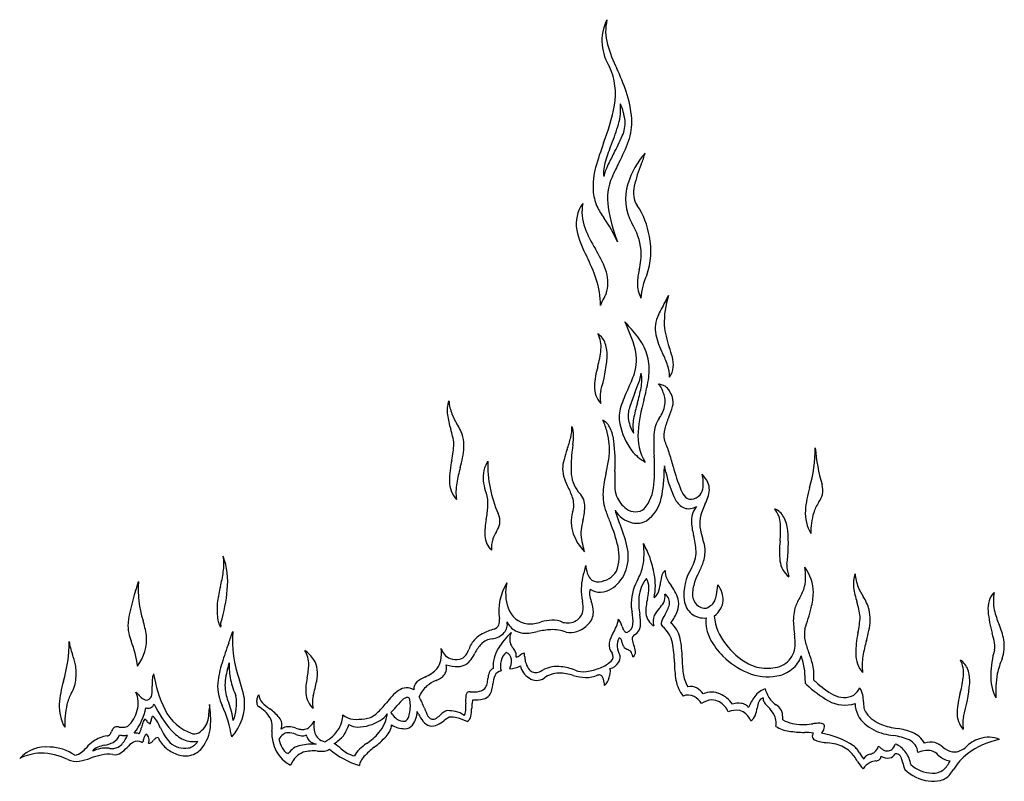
# Model space of a CAD drawing. Extents: x -38.8 to 24, y -17.1 to 3.4.
# Tile 1 of 29: x -38.8 to -32.7, y -15.4 to -10.7. Entities that reach past the tile are written whole.
import ezdxf

# ---------------------------------------------------------------- set-up
doc = ezdxf.new("R2010")
doc.units = 0

msp = doc.modelspace()

# ---------------------------------------------------------------- linework, layer by layer
at = {"color": 7, "linetype": 'CONTINUOUS'}
for p, q in [((-34.808129, -12.424306), (-34.791764, -12.393611)), ((-34.818498, -13.004265), (-34.820819, -12.997637)), ((-34.81743, -13.438459), (-34.818183, -13.461618)), ((-34.652735, -13.643793), (-34.651848, -13.643625)), ((-34.489801, -14.173102), (-34.489109, -14.167822)), ((-32.744844, -14.620732), (-32.745232, -14.621701)), ((-33.945393, -14.779142), (-33.952248, -14.773127)), ((-36.655167, -14.989499), (-36.647251, -14.988621))]:
    msp.add_line(p, q, dxfattribs=at)
for centre, radius, start, end in [((-34.923194, -10.831658), 0.277773, 152.364841, 185.348882), ((-34.879185, -10.772911), 0.298441, 166.416012, 195.777904), ((-34.868119, -10.818894), 0.333883, 186.648689, 211.357002), ((-34.239299, -10.582139), 0.966138, 196.346801, 205.82133), ((-35.510447, -11.156671), 0.393074, 349.665575, 384.664966), ((-36.47942, -11.642446), 1.512306, 19.259945, 25.015127), ((-35.689751, -11.361932), 0.674318, 4.394706, 18.891342), ((-36.365433, -10.995881), 1.263044, 338.494474, 349.447726), ((-35.412845, -11.250758), 0.327424, 343.629498, 365.502998), ((-35.282612, -11.318272), 0.219261, 13.468368, 26.815779), ((-35.54635, -11.394327), 0.493619, 8.422507, 14.923605), ((-36.201653, -11.026324), 1.147531, 337.488796, 343.978444), ((-35.250929, -11.334426), 0.193272, 335.040612, 363.678769), ((-35.360602, -11.331619), 0.34385, 340.165203, 363.56111), ((-36.116413, -10.976047), 1.129872, 331.047745, 337.084865), ((-33.583749, -12.061986), 1.716037, 159.424568, 164.68752), ((-34.103211, -11.894315), 1.123343, 157.568587, 163.228489), ((-35.998943, -11.094066), 1.024949, 331.889856, 339.781407), ((-33.768278, -12.259205), 1.546014, 151.562653, 154.689433), ((-34.557321, -11.856595), 0.505328, 138.376945, 163.057394), ((-35.668394, -11.300141), 0.765845, 337.875078, 343.243169), ((-34.94065, -11.645451), 0.249738, 162.455205, 184.562597), ((-33.574877, -12.361308), 1.710441, 152.706532, 156.06772), ((-34.224652, -11.895748), 0.795949, 157.299452, 167.465301), ((-34.826162, -11.725322), 0.428835, 164.234818, 183.272694), ((-34.884136, -11.735597), 0.313442, 154.0107, 167.043113), ((-34.826704, -11.801824), 0.339299, 156.670767, 188.596186), ((-34.75387, -11.802897), 0.301718, 161.935087, 209.134234), ((-34.964914, -11.731484), 0.289963, 183.622294, 203.471113), ((-34.787184, -11.767008), 0.218914, 168.403657, 185.421928), ((-35.14137, -11.954942), 0.216908, 144.487121, 190.132845), ((-35.044605, -11.880887), 0.278217, 169.239433, 200.392873), ((-34.898871, -11.777787), 0.106708, 185.326569, 216.845963), ((-34.799605, -11.639472), 0.478602, 205.69348, 216.024698), ((-34.045746, -11.667032), 1.131752, 189.433998, 200.603324), ((-35.366773, -12.101732), 0.462483, 8.637927, 34.200361), ((-35.83859, -12.384588), 0.799964, 23.524431, 35.420257), ((-35.350361, -12.157487), 0.392416, 6.080729, 31.956601), ((-34.734593, -11.851791), 0.636195, 192.833623, 208.481264), ((-34.574394, -11.696417), 0.78329, 201.055726, 211.76773), ((-35.339535, -12.121956), 0.439252, 340.51322, 371.781165), ((-35.864309, -12.496769), 0.734751, 20.971418, 31.872307), ((-35.368049, -12.137192), 0.408451, 345.966605, 362.985559), ((-36.312286, -12.669274), 1.14089, 19.23325, 26.783018), ((-35.393191, -12.313951), 0.229418, 346.250441, 380.448363), ((-34.581572, -12.330637), 0.401473, 166.400355, 178.287497), ((-35.682905, -12.445959), 0.473089, 358.827617, 378.806541), ((-34.781267, -12.317816), 0.201601, 180.233968, 207.099072), ((-34.564754, -12.433654), 0.396709, 155.395855, 176.531276), ((-35.249496, -12.354431), 0.080386, 334.211364, 349.935421), ((-34.964516, -12.545436), 0.261313, 148.986574, 159.901182), ((-35.447608, -12.259518), 0.300059, 329.724143, 334.350722), ((-31.843891, -14.027243), 3.369883, 151.597312, 153.275131), ((-34.282078, -12.560259), 0.536239, 161.894168, 181.771648), ((-35.881642, -12.961687), 0.916684, 15.154077, 26.32386), ((-31.513163, -9.487098), 4.689707, 220.860387, 221.424634), ((-34.687483, -12.596527), 0.186654, 152.998546, 192.109301), ((-35.533375, -13.065597), 0.692807, 33.345507, 43.355585), ((-34.291427, -12.525776), 0.529103, 185.537964, 200.385184), ((-35.284312, -12.723792), 0.1105, 18.711567, 58.123173), ((-35.370323, -12.709095), 0.164633, 354.013643, 388.730444), ((-34.382602, -12.518351), 0.501306, 193.535698, 207.320002), ((-35.818434, -12.664964), 0.614909, 344.352788, 354.278686), ((-35.396446, -12.759428), 0.22815, 356.612689, 378.153894), ((-35.263129, -12.790008), 0.274829, 342.390639, 374.315833), ((-35.229947, -12.84685), 0.319488, 8.901333, 30.484789), ((-36.614565, -13.307603), 1.922393, 16.171387, 18.108855), ((-36.111958, -12.701147), 0.945989, 343.012732, 355.649443), ((-35.253104, -12.850793), 0.342976, 349.709216, 368.953515), ((-35.444977, -13.05129), 0.68731, 19.528227, 26.144967), ((-34.931294, -12.817032), 0.169111, 354.081601, 375.375171), ((-34.72523, -12.977036), 0.521982, 163.732087, 177.00298), ((-34.972425, -12.884674), 0.186249, 357.095687, 379.81393), ((-34.870818, -12.826709), 0.108012, 321.390083, 355.879974), ((-35.79786, -12.598949), 0.842549, 333.857353, 341.007608), ((-35.2115, -12.838748), 0.25389, 339.731141, 352.763097), ((-35.190983, -12.914213), 0.235401, 348.830696, 370.644467), ((-36.278087, -12.676325), 1.382686, 344.890993, 350.183495), ((-35.09938, -12.955937), 0.147249, 177.589599, 222.594809), ((-35.068395, -13.01333), 0.143389, 165.540552, 182.439159), ((-34.369221, -13.304237), 0.750704, 153.577413, 162.231835), ((-36.1531, -12.506821), 1.252259, 337.282489, 340.409269), ((-35.872447, -12.78855), 0.92834, 343.329648, 349.369058), ((-34.900206, -12.99271), 0.07209, 24.895016, 52.107494), ((-34.591988, -12.0073), 0.965305, 254.131596, 254.693093), ((-34.900601, -13.151046), 0.219379, 69.392022, 75.808618), ((-35.097208, -13.086892), 0.290444, 17.897025, 25.388415), ((-34.847361, -13.007773), 0.066538, 49.365427, 68.879598), ((-34.863959, -13.023697), 0.089459, 29.918579, 47.940056), ((-35.012614, -13.110633), 0.261667, 20.944556, 30.182733), ((-35.981136, -13.100281), 0.169008, 159.330306, 188.590068), ((-35.860766, -13.018132), 0.279406, 184.617415, 201.795223), ((-34.943626, -13.008302), 0.268259, 182.378018, 189.303885), ((-34.156972, -13.351438), 0.915228, 156.768438, 162.805329), ((-33.976371, -13.315429), 1.006194, 163.919792, 175.11061), ((-34.946381, -13.043656), 0.133812, 350.98636, 377.120377), ((-34.857199, -13.047185), 0.093914, 343.309611, 378.686367), ((-35.817538, -13.143541), 0.616069, 8.207028, 8.576012), ((-34.881764, -13.140541), 0.212656, 162.090826, 191.123738), ((-34.883486, -13.132466), 0.156552, 160.760683, 189.398163), ((-34.099381, -13.319632), 0.922554, 163.321551, 169.393482), ((-34.98395, -13.040393), 0.17145, 322.218807, 351.876429), ((-35.232393, -12.947585), 0.482065, 336.510155, 344.777785), ((-35.567939, -13.039339), 0.586674, 188.447615, 197.232025), ((-35.731519, -12.956359), 0.422454, 203.066055, 211.990515), ((-35.247427, -13.252281), 0.107673, 24.309981, 60.828389), ((-35.487192, -13.304579), 0.326829, 12.84459, 26.594868), ((-34.650165, -13.060312), 0.399894, 194.143885, 200.644067), ((-34.779092, -13.194652), 0.231463, 168.832623, 190.906183), ((-34.697172, -13.250129), 0.18397, 145.312362, 178.684189), ((-34.29176, -13.354902), 0.542972, 156.653768, 164.691819), ((-36.643249, -13.374933), 0.539789, 7.639367, 17.441964), ((-36.32689, -13.336432), 0.283942, 15.484513, 33.390734), ((-35.618109, -13.205717), 0.234044, 345.057417, 362.192151), ((-35.508239, -13.247602), 0.13402, 358.860102, 382.292298), ((-35.392032, -13.319959), 0.267327, 7.369521, 24.770197), ((-34.69937, -13.104061), 0.398662, 191.210782, 217.349324), ((-34.856612, -13.142913), 0.177638, 199.188799, 212.533469), ((-34.677796, -13.250782), 0.143151, 164.094645, 192.727613), ((-36.34716, -13.321472), 0.300138, 346.945906, 371.696579), ((-36.265436, -13.040408), 0.902136, 340.713015, 345.514387), ((-35.83529, -13.243229), 0.461098, 352.07142, 359.125282), ((-35.713311, -13.36665), 0.561182, 6.165105, 13.891149), ((-36.270503, -13.418057), 1.151227, 357.244208, 366.603424), ((-34.671303, -13.254853), 0.30863, 175.319507, 211.436553), ((-33.826633, -13.304189), 1.056069, 176.836235, 184.101426), ((-35.322771, -13.521688), 0.559166, 17.204453, 25.345737), ((-36.85273, -13.254407), 0.746075, 348.49541, 356.252129), ((-34.476414, -13.663278), 0.992218, 160.88639, 164.597686), ((-34.701138, -13.444505), 0.68876, 171.368752, 182.611699), ((-34.680025, -13.395372), 0.704164, 172.776694, 175.582901), ((-35.561973, -13.337961), 0.407823, 351.70896, 364.440949), ((-34.809366, -13.186847), 0.260998, 217.551504, 241.317946), ((-34.761414, -13.326805), 0.870125, 343.585931, 359.901133), ((-32.873956, -13.25695), 1.019833, 184.012202, 196.931761), ((-35.517901, -13.533985), 0.617746, 167.778051, 179.786558), ((-37.451069, -13.074296), 1.431374, 344.797369, 347.288262), ((-35.200547, -13.465637), 0.241607, 164.174567, 177.865699), ((-36.225851, -13.237707), 1.079225, 346.933675, 351.524516), ((-35.930912, -13.45997), 1.053973, 354.900118, 364.36664), ((-37.136652, -14.09946), 2.462828, 15.470477, 17.56286), ((-35.173122, -13.703072), 0.931789, 164.218301, 170.225648), ((-35.760188, -13.507292), 0.169331, 149.287287, 171.780386), ((-36.041654, -13.343825), 0.156179, 330.466863, 334.882675), ((-35.167234, -13.431962), 0.733335, 178.293137, 204.107008), ((-35.261138, -13.454824), 0.180857, 180.575179, 200.230408), ((-35.639567, -13.465858), 0.821395, 348.036796, 360.295784), ((-36.361306, -13.852543), 1.598442, 13.571749, 15.013979), ((-33.711559, -13.175035), 1.084987, 194.272458, 202.252825), ((-35.668364, -13.508541), 0.260661, 174.395263, 201.788271), ((-34.965215, -13.343124), 0.497156, 200.516271, 207.421531), ((-35.180422, -13.470197), 0.208838, 181.561881, 217.665067), ((-34.470945, -13.655663), 0.724811, 166.112509, 175.447244), ((-33.575139, -13.522003), 1.546233, 178.198973, 181.573221), ((-34.174602, -13.352716), 0.645069, 191.149044, 207.119438), ((-34.705787, -13.613078), 0.171597, 25.122724, 45.927695), ((-34.797384, -13.54899), 0.219103, 354.440942, 375.674981), ((-35.960944, -13.531884), 0.174698, 179.934321, 220.7551), ((-35.751477, -13.601796), 0.344639, 170.494788, 187.357609), ((-35.721795, -13.742311), 0.358305, 16.12658, 28.365914), ((-34.946551, -13.566472), 0.17425, 179.336185, 199.839949), ((-35.148279, -13.533569), 0.267923, 320.880644, 355.699566), ((-34.574925, -13.527601), 0.15241, 202.495243, 222.52011), ((-34.665864, -13.561488), 0.086991, 321.43784, 354.242509), ((-34.779517, -13.562164), 0.239605, 331.757956, 354.12984), ((-34.646988, -13.58361), 0.105863, 358.343948, 384.193345), ((-33.282083, -13.76349), 0.672312, 163.512442, 175.656935), ((-33.970842, -13.588331), 0.126037, 347.586572, 375.825967), ((-36.114217, -13.673154), 0.214814, 356.526085, 378.415709), ((-35.51507, -13.678833), 0.142127, 341.924089, 374.691038), ((-35.420385, -13.685463), 0.115135, 2.66402, 49.582227), ((-34.905264, -13.616633), 0.288798, 176.326462, 201.141011), ((-34.948266, -13.559624), 0.175102, 202.138903, 234.518893), ((-35.059275, -13.589494), 0.22808, 305.432342, 348.204026), ((-34.647594, -13.593181), 0.114474, 207.912335, 244.995083), ((-34.657561, -13.604644), 0.039445, 221.162615, 277.027738), ((-34.662816, -13.556198), 0.088111, 277.150442, 317.509761), ((-33.998435, -13.569072), 0.157652, 325.237666, 342.901502), ((-36.558276, -13.646005), 0.659702, 349.400798, 356.509382), ((-35.648268, -13.683898), 0.342914, 345.081947, 360.632635), ((-34.976871, -13.626667), 0.165742, 210.223634, 256.506292), ((-34.099568, -13.406923), 1.064596, 196.545655, 201.933216), ((-34.994888, -13.628476), 0.091996, 233.27336, 306.306939), ((-34.667428, -13.612928), 0.088719, 251.225109, 302.63506), ((-34.521399, -13.77349), 0.130424, 138.833891, 179.905246), ((-33.968433, -13.953257), 0.661156, 155.162873, 159.014849), ((-34.269803, -13.804441), 0.164634, 3.426078, 38.143103), ((-34.182543, -13.804873), 0.110498, 28.124175, 67.536671), ((-33.629777, -13.816342), 0.286283, 146.650997, 161.584711), ((-35.493948, -13.854958), 0.425009, 168.104024, 181.854988), ((-35.93352, -13.777865), 0.107436, 351.28612, 385.574579), ((-35.183187, -13.783572), 0.205903, 162.871926, 200.198852), ((-33.64201, -13.177009), 1.626226, 199.535072, 202.09517), ((-34.393474, -13.791638), 0.206656, 171.290867, 190.78274), ((-34.369276, -13.799325), 0.231773, 159.056695, 170.31816), ((-34.287335, -13.858365), 0.228144, 6.024824, 27.566482), ((-33.680922, -13.723591), 0.271766, 177.677273, 208.789767), ((-33.487281, -13.848405), 0.431857, 163.521206, 180.804983), ((-35.974527, -13.758192), 0.151529, 326.967986, 346.276003), ((-35.155537, -13.854197), 0.173562, 172.561716, 191.825357), ((-34.744111, -13.906098), 0.588247, 166.840605, 172.736873), ((-35.909737, -14.118331), 0.829257, 12.9178, 23.421465), ((-35.779558, -14.097594), 0.751894, 11.567743, 22.936206), ((-34.98776, -13.665026), 0.125912, 257.251614, 298.827813), ((-34.270064, -13.762623), 0.381908, 181.598254, 195.534636), ((-34.146399, -13.741695), 0.458722, 191.137095, 198.76493), ((-34.719095, -13.834192), 0.614908, 353.765481, 363.691379), ((-35.791883, -13.861951), 0.127032, 183.05232, 227.450951), ((-35.695878, -13.942727), 0.182357, 162.293969, 184.027566), ((-35.636543, -13.969624), 0.247178, 148.586167, 160.537306), ((-35.067782, -13.741565), 0.328715, 200.124931, 223.24297), ((-34.952089, -13.83468), 0.377369, 188.393408, 196.880531), ((-35.073384, -13.98251), 0.450969, 2.549611, 15.116404), ((-35.147111, -14.074353), 0.595851, 15.543006, 18.097605), ((-35.002759, -13.917886), 0.945997, 352.425114, 365.061826), ((-35.942927, -14.123122), 0.654637, 13.818334, 15.856177), ((-35.374578, -13.993376), 0.279716, 340.776699, 372.476198), ((-35.290946, -13.994765), 0.252602, 336.596883, 370.941364), ((-35.399084, -13.974655), 0.457173, 350.174909, 367.44319), ((-35.429844, -14.192046), 0.557538, 19.817551, 29.744593), ((-34.795671, -13.960382), 0.228108, 344.117435, 365.928707), ((-34.698109, -13.950281), 0.130025, 5.94206, 15.887173), ((-33.589573, -13.963275), 0.521982, 173.144645, 186.415538), ((-37.869407, -14.040852), 0.349502, 352.041303, 367.786346), ((-37.965207, -14.150507), 0.469131, 354.136368, 379.552574), ((-35.73674, -14.276323), 0.875181, 11.432405, 18.196385), ((-34.810999, -13.966425), 0.188179, 328.163674, 361.210788), ((-34.211831, -14.366658), 1.133315, 163.728285, 167.621273), ((-35.101559, -14.033966), 0.198769, 184.370031, 198.238596), ((-35.229737, -13.989106), 0.288216, 330.83334, 347.259586), ((-34.389018, -14.228065), 0.308332, 148.222018, 186.481112), ((-34.94171, -13.906681), 0.383446, 331.638391, 342.371205), ((-33.962137, -14.003649), 0.147249, 187.002742, 232.007952), ((-33.92216, -14.055195), 0.143413, 174.956986, 191.853542), ((-34.260434, -14.115645), 0.309856, 348.387894, 370.180997), ((-34.171076, -14.220025), 0.267993, 0.957673, 36.431089), ((-38.453207, -13.955077), 0.939563, 346.158792, 351.790292), ((-35.043219, -14.191525), 0.283802, 166.174564, 180.072357), ((-35.193803, -14.064946), 0.101464, 197.925936, 219.038406), ((-35.227428, -14.092557), 0.057957, 218.773741, 279.960938), ((-35.232732, -14.002889), 0.14755, 275.96324, 325.965061), ((-35.252149, -14.014962), 0.208998, 301.222953, 337.45377), ((-34.671787, -14.298197), 0.349631, 151.163924, 176.85944), ((-34.750906, -14.267094), 0.224045, 142.052778, 174.306961), ((-35.060206, -14.197179), 0.148976, 4.586691, 27.09704), ((-35.248492, -14.171484), 0.375888, 348.416449, 370.520435), ((-34.588701, -14.175424), 0.25278, 164.68441, 174.625405), ((-34.78678, -14.119809), 0.047063, 122.520944, 166.290937), ((-34.721164, -14.088134), 0.091269, 174.966178, 206.883955), ((-34.50166, -13.977399), 0.337124, 206.800745, 216.105963), ((-34.203067, -14.301848), 0.454265, 152.035347, 160.673292), ((-33.799886, -14.029829), 0.26829, 191.791247, 198.716199), ((-34.640081, -14.306277), 0.61623, 17.624687, 17.993443), ((-33.489058, -14.160368), 0.16901, 159.331199, 188.590509), ((-33.368691, -14.07822), 0.279406, 184.617686, 201.795266), ((-40.923852, -13.310575), 2.999391, 342.639908, 343.780543), ((-37.424342, -14.196619), 0.621376, 175.545315, 197.861581), ((-36.637352, -14.402554), 0.930614, 166.154295, 171.761745), ((-35.505526, -14.328675), 0.327251, 148.384929, 188.568505), ((-35.506524, -14.219946), 0.284703, 167.252957, 198.494583), ((-35.033294, -14.205399), 0.294038, 177.365454, 192.322218), ((-35.209954, -14.091898), 0.121392, 238.703399, 303.016192), ((-35.204102, -14.179913), 0.292443, 345.559595, 358.951316), ((-35.117923, -14.1257), 0.278774, 343.55692, 354.638904), ((-34.944032, -14.313595), 0.218669, 11.650073, 38.973946), ((-34.373665, -14.236148), 0.271592, 161.841712, 179.573439), ((-35.685187, -14.028781), 1.204067, 350.388083, 353.115921), ((-34.613443, -14.263753), 0.157041, 359.030259, 397.652288), ((-34.208004, -14.111432), 0.259763, 328.21007, 345.148111), ((-33.075848, -14.099425), 0.586689, 188.447729, 197.23191), ((-33.239441, -14.016441), 0.422459, 203.066572, 211.990804), ((-37.118371, -14.532148), 0.997698, 160.890189, 172.506233), ((-38.484977, -14.110829), 0.99033, 342.964488, 354.924998), ((-35.214093, -14.218167), 0.063085, 159.065834, 190.851887), ((-34.998008, -14.180556), 0.282412, 190.092093, 198.290828), ((-34.544935, -14.27543), 0.429998, 175.924307, 189.780313), ((-34.627958, -14.329942), 0.302917, 165.254208, 182.757192), ((-34.927704, -14.182082), 0.080375, 306.17734, 343.722479), ((-34.892168, -14.239454), 0.079521, 332.656293, 369.272773), ((-34.846346, -14.278197), 0.061031, 349.611927, 417.646156), ((-34.555967, -14.225188), 0.08973, 185.716249, 224.666732), ((-34.648331, -14.206646), 0.152084, 337.020826, 351.231877), ((-33.738502, -14.399727), 0.291192, 148.66071, 162.509865), ((-34.315718, -14.204684), 0.41274, 345.24918, 358.491977), ((-33.834819, -14.39652), 0.283945, 15.484627, 33.39062), ((-32.717628, -14.296721), 0.111606, 132.832664, 164.308205), ((-32.52894, -14.267965), 0.269838, 168.653359, 191.69744), ((-37.225749, -14.316033), 0.335894, 171.986326, 187.94486), ((-35.634705, -14.259454), 0.150643, 199.708962, 261.510667), ((-35.489592, -14.310612), 0.174286, 353.016814, 374.101333), ((-35.481264, -14.34594), 0.228395, 2.308784, 19.636314), ((-34.884185, -14.28728), 0.136956, 176.551755, 187.365063), ((-34.387709, -14.228303), 0.636917, 186.901481, 189.616486), ((-34.72764, -14.431283), 0.169224, 135.920546, 154.093482), ((-34.987557, -14.182698), 0.190436, 316.593091, 330.670351), ((-34.985614, -14.240293), 0.205212, 326.428828, 346.211906), ((-34.856574, -14.285031), 0.127662, 340.061945, 367.015656), ((-34.57544, -14.251429), 0.120484, 185.448359, 276.99749), ((-34.567668, -14.242079), 0.069636, 221.549484, 277.462088), ((-34.636821, -14.155884), 0.173823, 296.73477, 309.372852), ((-34.572017, -14.237062), 0.069974, 310.519635, 335.555459), ((-34.638467, -14.213937), 0.19454, 310.715207, 329.07101), ((-34.568242, -14.2569), 0.112221, 329.45915, 355.138597), ((-33.735626, -14.387519), 0.290536, 164.97733, 185.188683), ((-35.424568, -13.924151), 1.556512, 340.708179, 345.655703), ((-34.151186, -14.43502), 0.539801, 7.639259, 17.441399), ((-32.637352, -14.317917), 0.194627, 164.692446, 183.64565), ((-37.48456, -14.365514), 0.073921, 177.632806, 195.783423), ((-35.422831, -14.290156), 0.117166, 303.262336, 323.109335), ((-35.388077, -14.317673), 0.072861, 324.009665, 348.818779), ((-35.355424, -14.335921), 0.102374, 315.314492, 359.541844), ((-35.284617, -14.391567), 0.274888, 356.31244, 371.938865), ((-35.253031, -14.401314), 0.289215, 356.053277, 370.527085), ((-34.835838, -14.335788), 0.095087, 185.265319, 241.234031), ((-34.79805, -14.39057), 0.088297, 157.898593, 198.879184), ((-34.639244, -14.465849), 0.208141, 147.419834, 159.926989), ((-34.967244, -14.242168), 0.246329, 319.861457, 339.467545), ((-34.339292, -14.395768), 0.222849, 173.622888, 208.086343), ((-34.183317, -14.325414), 0.330218, 186.25473, 218.749053), ((-34.360626, -14.314508), 0.746045, 348.495894, 356.253071), ((-33.855085, -14.381561), 0.300138, 346.946351, 371.697024), ((-32.158205, -14.273321), 0.675785, 184.836058, 196.520223), ((-32.282738, -14.20476), 0.523878, 193.007368, 203.184425), ((-37.865315, -14.417445), 0.242722, 176.358682, 191.072159), ((-38.619264, -14.574679), 0.631944, 8.862676, 17.257106), ((-37.336345, -14.335996), 0.224893, 192.747701, 200.456575), ((-37.488235, -14.393238), 0.062578, 199.956197, 209.769775), ((-37.539007, -14.423486), 0.003642, 193.045931, 269.808556), ((-37.546529, -14.421551), 0.009355, 323.398593, 367.853497), ((-37.68809, -14.417143), 0.150861, 358.811426, 366.157895), ((-35.871918, -14.398388), 0.042186, 283.209601, 338.660787), ((-35.921519, -14.38685), 0.092873, 343.170404, 365.82011), ((-35.856437, -14.410698), 0.07588, 318.70318, 371.466058), ((-35.676908, -14.347196), 0.115773, 204.721782, 242.143766), ((-35.652558, -14.186697), 0.221793, 268.866937, 280.143035), ((-35.719124, -13.822661), 0.591864, 280.280204, 284.319138), ((-35.483427, -14.716531), 0.33261, 94.325425, 105.576831), ((-35.501438, -14.521312), 0.136627, 63.706112, 92.968128), ((-35.412229, -14.229918), 0.171322, 260.36078, 274.583017), ((-35.404658, -14.311378), 0.089524, 273.918525, 300.985469), ((-35.409423, -14.292663), 0.171337, 288.594147, 317.728765), ((-35.508298, -14.251436), 0.43275, 330.658698, 336.434494), ((-35.256526, -14.361664), 0.157907, 336.571391, 353.097729), ((-35.150605, -14.433817), 0.07357, 25.362806, 46.286422), ((-35.233078, -14.471055), 0.164053, 16.490989, 24.776702), ((-34.98422, -14.399871), 0.094804, 195.049406, 209.609955), ((-35.06681, -14.406258), 0.05659, 288.95278, 356.972548), ((-35.03093, -14.41512), 0.066708, 300.476645, 354.753118), ((-34.800568, -14.405879), 0.036047, 161.450845, 188.289275), ((-34.81424, -14.40693), 0.022385, 190.672706, 231.663506), ((-34.944877, -14.56315), 0.181268, 12.444229, 49.902805), ((-34.882364, -14.53001), 0.165386, 11.404618, 51.287474), ((-33.285281, -14.372161), 0.740861, 183.221461, 187.595119), ((-33.176334, -14.591392), 0.449782, 10.964446, 23.643884), ((-37.780371, -14.388928), 0.331768, 193.088533, 201.884843), ((-38.264071, -14.502954), 0.270424, 322.814455, 365.439846), ((-40.657311, -13.375166), 3.369795, 340.042404, 341.329941), ((-36.791051, -14.513963), 0.676464, 174.905844, 200.644132), ((-35.843078, -14.63981), 0.193643, 118.095027, 134.216626), ((-35.752869, -14.808761), 0.385168, 106.50228, 118.097065), ((-35.885434, -14.385709), 0.114158, 275.45802, 318.885481), ((-35.401704, -14.827981), 0.511257, 133.930013, 148.340818), ((-35.690457, -14.503951), 0.075884, 173.202079, 193.460504), ((-35.633473, -14.511479), 0.13336, 157.190386, 172.888212), ((-35.66457, -14.321082), 0.144632, 242.656105, 281.140469), ((-35.860132, -13.175661), 1.306586, 279.849578, 281.6594), ((-35.484234, -14.939085), 0.496558, 93.386553, 103.017114), ((-35.505638, -14.702136), 0.258863, 70.821168, 91.755238), ((-35.391732, -14.353499), 0.108068, 254.508241, 289.98904), ((-34.957922, -14.570783), 0.203691, 148.213745, 166.631031), ((-34.99041, -14.545738), 0.116643, 153.082419, 181.168536), ((-35.102494, -14.513972), 0.022536, 25.840575, 68.995417), ((-35.041878, -14.431419), 0.029108, 211.696469, 256.991068), ((-34.98206, -14.501993), 0.033005, 117.102365, 181.527504), ((-34.304075, -14.522592), 0.289239, 350.805151, 370.459925), ((-33.767512, -14.471442), 0.190828, 170.026247, 192.838894), ((-33.025825, -14.594074), 0.617746, 167.778051, 179.786558), ((-34.958958, -14.134394), 1.431337, 344.797249, 347.288371), ((-33.603892, -14.685833), 0.827669, 11.15825, 15.440038), ((-39.338645, -14.51389), 0.870129, 343.585964, 359.901167), ((-38.250809, -14.495701), 0.218597, 185.167723, 195.6428), ((-37.825953, -14.375932), 0.660013, 195.710125, 199.217728), ((-38.738129, -14.761925), 0.696086, 7.887851, 20.989253), ((-35.360439, -15.311781), 2.270024, 159.730438, 162.96858), ((-35.852978, -14.621214), 0.17351, 136.15636, 160.961623), ((-35.754527, -14.699656), 0.25137, 137.948482, 153.480235), ((-35.863792, -14.607254), 0.108442, 95.707191, 135.531577), ((-35.663727, -14.49173), 0.104877, 196.555845, 220.24361), ((-35.076756, -14.536412), 0.080351, 170.886966, 220.049496), ((-34.970161, -14.531307), 0.137897, 187.001722, 209.307772), ((-35.144764, -14.53184), 0.068408, 9.473909, 23.877866), ((-34.976565, -14.501695), 0.102479, 190.618886, 199.89802), ((-35.033172, -14.521678), 0.042453, 200.540634, 225.104411), ((-35.02463, -14.512512), 0.054977, 225.540643, 238.766537), ((-34.902484, -14.491724), 0.11312, 185.655888, 204.91384), ((-35.118774, -14.591251), 0.124971, 6.570718, 24.525002), ((-35.332628, -14.6416), 0.576856, 359.815225, 371.754022), ((-35.31054, -14.61582), 0.602076, 359.785552, 371.352219), ((-34.134346, -14.286323), 0.455187, 208.094909, 224.663653), ((-34.105559, -14.284943), 0.416543, 216.395353, 241.868604), ((-33.467655, -14.396508), 0.499881, 193.575734, 201.973368), ((-32.681101, -14.763154), 0.931734, 164.217927, 170.225503), ((-32.877725, -14.547251), 0.088529, 347.292482, 374.113958), ((-32.971641, -14.542945), 0.239766, 341.069071, 368.901627), ((-38.923859, -14.764284), 0.50457, 12.002165, 19.822523), ((-37.1714, -14.658417), 0.172553, 0.402708, 30.437738), ((-37.165245, -14.763695), 0.23973, 34.604743, 53.493984), ((-36.398363, -14.589034), 0.214201, 348.357216, 368.140294), ((-36.094929, -14.533615), 0.094773, 195.350401, 246.811325), ((-36.092721, -14.554105), 0.073606, 285.574456, 321.023484), ((-36.153198, -14.516876), 0.144325, 324.637528, 340.684324), ((-36.29894, -14.418138), 0.361567, 324.92379, 332.083661), ((-35.654379, -14.670465), 0.213514, 148.731189, 182.869717), ((-35.714336, -14.663683), 0.109034, 132.087208, 197.310967), ((-35.804393, -14.628161), 0.048465, 1.040557, 69.497046), ((-35.831744, -14.630999), 0.113367, 25.016267, 39.110651), ((-35.771936, -14.601078), 0.046552, 346.208872, 382.773302), ((-35.730394, -14.578974), 0.033404, 276.304174, 299.494352), ((-35.770772, -14.507377), 0.115601, 299.442453, 306.518753), ((-35.618434, -14.714366), 0.141404, 120.50787, 126.215412), ((-35.664414, -14.636583), 0.051047, 103.960338, 120.365607), ((-36.13158, -14.651627), 0.459413, 5.167347, 8.081253), ((-35.353515, -14.582934), 0.321681, 184.871103, 189.022072), ((-35.166579, -14.608511), 0.034897, 308.965377, 395.768279), ((-35.122095, -14.611221), 0.034033, 346.900035, 381.392167), ((-34.990332, -14.454232), 0.122598, 239.184033, 244.508832), ((-35.06447, -14.616441), 0.055803, 43.331321, 67.477692), ((-35.059421, -14.608108), 0.046485, 21.86978, 40.128345), ((-35.104217, -14.625925), 0.094694, 9.167466, 21.77813), ((-35.033024, -14.57947), 0.038482, 305.397614, 363.753295), ((-34.104477, -14.238148), 0.510468, 226.15306, 246.65364), ((-34.161956, -14.531844), 0.148092, 301.858259, 345.544958), ((-34.132897, -14.556264), 0.162213, 307.301012, 342.828571), ((-34.296692, -14.725916), 0.34124, 6.813471, 20.905115), ((-34.464836, -14.796944), 0.574699, 13.762373, 21.796532), ((-33.468865, -14.591971), 0.174701, 179.934929, 220.754819), ((-33.259419, -14.661881), 0.344622, 170.495002, 187.358507), ((-32.264129, -14.726137), 0.550808, 163.177008, 179.2701), ((-38.696062, -14.711693), 0.270847, 353.778844, 371.140782), ((-36.850587, -14.856719), 0.711943, 162.859611, 173.083787), ((-38.950368, -14.286581), 1.50758, 344.66944, 346.153151), ((-37.014109, -14.663307), 0.472759, 178.070169, 190.673978), ((-37.411714, -14.651213), 0.412907, 347.641236, 359.168584), ((-37.081565, -14.702456), 0.136106, 6.428795, 33.391321), ((-36.306639, -14.606552), 0.120836, 322.138967, 347.715434), ((-36.260802, -14.675072), 0.106678, 347.998902, 368.539269), ((-36.087217, -14.442781), 0.226908, 252.537716, 271.167663), ((-36.095314, -14.521836), 0.105567, 249.521938, 282.225792), ((-36.085306, -14.56939), 0.100289, 271.550396, 300.353017), ((-36.093328, -14.562516), 0.110328, 302.144165, 324.923), ((-35.891637, -14.634619), 0.1359, 338.770754, 363.095483), ((-35.775953, -14.526767), 0.157446, 274.003922, 298.51491), ((-35.587243, -14.640361), 0.116215, 192.297854, 238.691802), ((-35.618167, -14.626175), 0.053535, 187.732989, 207.234419), ((-35.559948, -14.619231), 0.110393, 196.548952, 218.922652), ((-35.47621, -14.849619), 0.180868, 81.879803, 118.038648), ((-35.471646, -14.932385), 0.262661, 66.169309, 85.417703), ((-35.335992, -14.37116), 0.330689, 277.079865, 292.530401), ((-35.273787, -14.50332), 0.184907, 290.41754, 314.305048), ((-35.164352, -14.607113), 0.075483, 280.113686, 330.286741), ((-35.164624, -14.60451), 0.077038, 328.705361, 349.208215), ((-34.081831, -14.639822), 0.673954, 180.3093, 189.63145), ((-33.908141, -14.608953), 0.800379, 180.652916, 187.372015), ((-34.188313, -14.432001), 0.247866, 242.710263, 268.853103), ((-34.180495, -14.461686), 0.218505, 266.64734, 296.268453), ((-34.18308, -14.723779), 0.283655, 354.126173, 372.947124), ((-33.059865, -14.723656), 0.1105, 18.711567, 58.123173), ((-33.145878, -14.708958), 0.164634, 354.013295, 388.729648), ((-32.291531, -14.81869), 0.49462, 156.530275, 167.761105), ((-37.856841, -14.754721), 0.102378, 156.749715, 177.528547), ((-37.197991, -14.596198), 0.762122, 188.915306, 206.02611), ((-37.172234, -14.789383), 0.340538, 162.17964, 181.525886), ((-37.189689, -14.709691), 0.24441, 348.530758, 365.275955), ((-36.20345, -14.924612), 0.208174, 113.443291, 129.201792), ((-36.364076, -14.543623), 0.205313, 292.269517, 318.108505), ((-36.235017, -14.664613), 0.087794, 300.246916, 318.505253), ((-36.215332, -14.683702), 0.060416, 319.695785, 347.037733), ((-35.74843, -14.754303), 0.151753, 161.452602, 175.993065), ((-35.853427, -14.719916), 0.04128, 110.11902, 160.345791), ((-35.709528, -14.783788), 0.159503, 158.591192, 176.985251), ((-35.810835, -14.747687), 0.052117, 98.381565, 154.884895), ((-35.607662, -14.657228), 0.049401, 219.405497, 254.889653), ((-35.607946, -14.650263), 0.05609, 257.024665, 286.807809), ((-35.625181, -14.590709), 0.118086, 286.457508, 302.790268), ((-35.464337, -14.85825), 0.148589, 89.975863, 127.250791), ((-35.47604, -15.074283), 0.364811, 74.124928, 88.151958), ((-35.270012, -14.337801), 0.399953, 254.595958, 265.618951), ((-35.317737, -14.572491), 0.128818, 248.225784, 280.060617), ((-35.291968, -14.601614), 0.135244, 266.356068, 299.214621), ((-35.224262, -14.719213), 0.001752, 194.594646, 233.891447), ((-35.223681, -14.718216), 0.002903, 236.223758, 262.043738), ((-35.221924, -14.701964), 0.019249, 263.559287, 274.904887), ((-35.217111, -14.743513), 0.022595, 41.428792, 98.057329), ((-35.239456, -14.760512), 0.050637, 14.482918, 39.119192), ((-35.278712, -14.697665), 0.129303, 316.932476, 342.429042), ((-35.278285, -14.693708), 0.130149, 340.711375, 354.068835), ((-35.210791, -14.699641), 0.062412, 353.083558, 376.971973), ((-34.492581, -14.686177), 0.210867, 186.938544, 210.577785), ((-34.18384, -14.425835), 0.3067, 246.370994, 280.762304), ((-34.157626, -14.53687), 0.192789, 279.270409, 309.654762), ((-34.731755, -14.779002), 0.77953, 0.431883, 6.89405), ((-33.593996, -14.664831), 0.614917, 344.353331, 354.279001), ((-33.171999, -14.759292), 0.22815, 356.612689, 378.153894), ((-32.525516, -14.731013), 0.289621, 177.646727, 206.865226), ((-32.14373, -14.826372), 0.641133, 169.890774, 183.175829), ((-37.859316, -14.950574), 0.672308, 163.512369, 175.656862), ((-38.65697, -14.721416), 0.230996, 330.570022, 355.125643), ((-38.183317, -14.806969), 0.224648, 350.901759, 364.217649), ((-37.557543, -14.771908), 0.402162, 176.920972, 182.642257), ((-37.295843, -14.79025), 0.262215, 175.787418, 192.840561), ((-37.224392, -14.778366), 0.288958, 183.985577, 203.147265), ((-36.883512, -14.605659), 0.612634, 193.711323, 203.481893), ((-38.08114, -14.989925), 0.698657, 10.292007, 19.870177), ((-36.68313, -14.815904), 0.334079, 166.794989, 182.928903), ((-38.002517, -14.555031), 1.071807, 344.07805, 349.068182), ((-36.295187, -14.808413), 0.060192, 131.443607, 183.060685), ((-36.16856, -14.913034), 0.163011, 130.178943, 159.323032), ((-36.110107, -14.996596), 0.26473, 114.08567, 128.175944), ((-36.36247, -14.448806), 0.338427, 295.243201, 300.48279), ((-35.969137, -14.760296), 0.065837, 319.318418, 346.616308), ((-36.121988, -14.723242), 0.223115, 346.445055, 354.739465), ((-36.139598, -14.751431), 0.271847, 346.919362, 354.941618), ((-35.600733, -14.675253), 0.079667, 233.935686, 305.669063), ((-35.361277, -14.795099), 0.177263, 2.955063, 15.459705), ((-34.537447, -14.716477), 0.211936, 189.808512, 219.095329), ((-34.657616, -14.873812), 0.082044, 60.173192, 101.60836), ((-33.465553, -14.276444), 0.694947, 226.332714, 240.280056), ((-36.367271, -17.610962), 3.775176, 48.949253, 49.208459), ((-33.535534, -14.393596), 0.511306, 226.420291, 241.437072), ((-33.887511, -14.701011), 0.945989, 343.012732, 355.649443), ((-38.20539, -14.972247), 0.28558, 151.257137, 165.960799), ((-38.225623, -14.894535), 0.180014, 346.03144, 382.17218), ((-38.251401, -15.024295), 0.275921, 41.960755, 45.765761), ((-37.908541, -14.721708), 0.181397, 220.621669, 232.591778), ((-37.999493, -14.837519), 0.038322, 289.449102, 352.543103), ((-37.190376, -14.750748), 0.374127, 195.149945, 205.055713), ((-37.748927, -14.896348), 0.307069, 354.040835, 368.724868), ((-37.242041, -14.882483), 0.076545, 160.436959, 176.742356), ((-37.284294, -14.866117), 0.031277, 131.357336, 162.769682), ((-37.236652, -14.841203), 0.068324, 181.205505, 225.484732), ((-36.860436, -14.816784), 0.157173, 185.912596, 224.59142), ((-36.832981, -14.884861), 0.143389, 165.540552, 182.439159), ((-36.226265, -15.110399), 0.368315, 126.903004, 143.655039), ((-36.398056, -14.885377), 0.085251, 59.893413, 125.386464), ((-36.395444, -14.880096), 0.020849, 45.995482, 97.814811), ((-36.919924, -15.17116), 0.676966, 21.311315, 27.795925), ((-35.822494, -14.877396), 0.214501, 171.557956, 185.54891), ((-36.004143, -14.85107), 0.030962, 135.781786, 170.398245), ((-36.012055, -14.846225), 0.022008, 81.475712, 130.448729), ((-35.989044, -14.652934), 0.17266, 263.432162, 282.770671), ((-35.964834, -14.760176), 0.062719, 282.85668, 316.671264), ((-35.946048, -14.796712), 0.073864, 284.876395, 318.286811), ((-35.953155, -14.795003), 0.08038, 320.748879, 347.094612), ((-34.67186, -14.923585), 0.079375, 62.674237, 112.261719), ((-34.695123, -14.965074), 0.126923, 32.910099, 61.942109), ((-34.670568, -14.899388), 0.110684, 34.125548, 60.941598), ((-34.527712, -14.953808), 0.12728, 66.115531, 113.735049), ((-34.543631, -14.999957), 0.175972, 34.881885, 67.460207), ((-33.992932, -15.046813), 0.332719, 144.259292, 157.877117), ((-34.163685, -14.924865), 0.122893, 106.580936, 143.905853), ((-34.008622, -14.754798), 0.19719, 195.375326, 217.231794), ((-33.715442, -14.723235), 0.135769, 241.607484, 296.462055), ((-33.723259, -14.753032), 0.114389, 306.671746, 335.244019), ((-33.702481, -14.864256), 0.104476, 11.472018, 37.308291), ((-33.82987, -14.885767), 0.233637, 0.102391, 10.428577), ((-32.500783, -14.976899), 0.521982, 163.732087, 177.00298), ((-38.258148, -14.910673), 0.271768, 177.677566, 208.79006), ((-37.881248, -15.033183), 0.615131, 167.778943, 180.780059), ((-37.98873, -14.824545), 0.051011, 233.966034, 253.403754), ((-37.994607, -14.843141), 0.031513, 253.98778, 284.469855), ((-37.988144, -14.881817), 0.045056, 293.346621, 337.138044), ((-37.361463, -14.635826), 0.641754, 204.241714, 221.56104), ((-36.796553, -14.968495), 0.813826, 175.275208, 177.615773), ((-38.178875, -14.992318), 0.578441, 355.355903, 369.036988), ((-38.237702, -15.225799), 0.775938, 9.222056, 24.081371), ((-37.880592, -15.051139), 0.421702, 6.886584, 22.17764), ((-37.697518, -14.895819), 0.305342, 317.6675, 365.774154), ((-37.252273, -14.883115), 0.066377, 175.696264, 194.482385), ((-37.290365, -14.89387), 0.02682, 192.587632, 231.394506), ((-37.406144, -15.088643), 0.200053, 31.761033, 60.32428), ((-37.047615, -14.659134), 0.330762, 224.246594, 234.912861), ((-36.708221, -14.879832), 0.268251, 182.378198, 189.304065), ((-36.955724, -14.554906), 0.548657, 313.137856, 322.076047), ((-37.038588, -14.425829), 0.756616, 317.956816, 320.163094), ((-36.232627, -15.085798), 0.285196, 130.321447, 142.078301), ((-36.390245, -14.900934), 0.042264, 100.958144, 129.573739), ((-36.5834, -14.912404), 0.207893, 350.07159, 373.152424), ((-36.371818, -14.92196), 0.336672, 356.962921, 364.057538), ((-35.515098, -14.941566), 0.484637, 175.199426, 178.499893), ((-35.843067, -14.913824), 0.155497, 165.028968, 175.272128), ((-35.976173, -14.68031), 0.1941, 264.941994, 284.64932), ((-34.520275, -14.990811), 0.116754, 93.552505, 125.797701), ((-34.525011, -14.963987), 0.08974, 59.217695, 91.595664), ((-34.555173, -15.009398), 0.144215, 25.440773, 58.155854), ((-34.365344, -14.99433), 0.100886, 78.193181, 109.65388), ((-34.359306, -14.982226), 0.08787, 61.870069, 80.432852), ((-34.334929, -14.938454), 0.037784, 26.637013, 63.174858), ((-34.079369, -14.947526), 0.169924, 158.472081, 172.290181), ((-34.200889, -14.899884), 0.0394, 105.354799, 158.073573), ((-34.167576, -14.866499), 0.043987, 173.986711, 214.552374), ((-34.069878, -14.796644), 0.164086, 215.293396, 227.231964), ((-34.306479, -15.054302), 0.185728, 29.883886, 47.622902), ((-34.050639, -14.777706), 0.150048, 219.975787, 237.429099), ((-34.17499, -14.978704), 0.086349, 32.3228, 59.69412), ((-33.709102, -14.698668), 0.207532, 240.884668, 287.202958), ((-33.475392, -14.890272), 0.172459, 182.207679, 229.5996), ((-33.376446, -14.884939), 0.219788, 180.106948, 189.707996), ((-38.254844, -14.883379), 0.211097, 314.033896, 345.007338), ((-38.342892, -14.85496), 0.351343, 321.060337, 349.036503), ((-37.982497, -14.89038), 0.035001, 243.778324, 290.412811), ((-38.092001, -14.947086), 0.136748, 338.150364, 348.799708), ((-38.01333, -15.050527), 0.094804, 30.007504, 54.187192), ((-37.622773, -14.806655), 0.288083, 205.48332, 252.316713), ((-38.035253, -14.922932), 0.42574, 351.610313, 358.424211), ((-37.668456, -14.909492), 0.225717, 336.201384, 355.238805), ((-37.392398, -15.158181), 0.275827, 39.630375, 55.896324), ((-37.582124, -15.015071), 0.616069, 8.207028, 8.576012), ((-36.995795, -14.951989), 0.207307, 331.804499, 356.023849), ((-36.711155, -14.869616), 0.124168, 231.183821, 262.624954), ((-36.666243, -14.867338), 0.12276, 278.899995, 314.253479), ((-36.749475, -14.924909), 0.235369, 320.436389, 351.356949), ((-36.628824, -14.880421), 0.137592, 299.392827, 324.521268), ((-36.610967, -14.812744), 0.179937, 309.965111, 318.264327), ((-36.653414, -15.08068), 0.204642, 35.380187, 39.448219), ((-36.391498, -14.900374), 0.113398, 213.034907, 233.335627), ((-36.516462, -14.928269), 0.139283, 335.91438, 351.752715), ((-36.476845, -14.943017), 0.14296, 323.331364, 359.081937), ((-36.940676, -15.282957), 0.694392, 27.621336, 29.094505), ((-36.099858, -14.851665), 0.250675, 205.864029, 217.724885), ((-35.420995, -14.576106), 0.935779, 201.899115, 205.139548), ((-36.225462, -14.943163), 0.052442, 215.542526, 244.458609), ((-36.36421, -14.778122), 0.255145, 306.916733, 312.186557), ((-36.038205, -15.136237), 0.229135, 125.540802, 132.45316), ((-36.138703, -14.994245), 0.055183, 100.354946, 126.332183), ((-36.148421, -15.176855), 0.236894, 77.650927, 90.048627), ((-36.120451, -15.063442), 0.120162, 51.523646, 79.11364), ((-36.068712, -14.948268), 0.031232, 317.495415, 343.978422), ((-36.113081, -14.934687), 0.07763, 343.382014, 356.225496), ((-36.052158, -14.964885), 0.048822, 299.599692, 347.841377), ((-36.212264, -14.929938), 0.212698, 347.722426, 360.285335), ((-34.378295, -15.050739), 0.113337, 77.963593, 114.304142), ((-34.374311, -15.024687), 0.087041, 48.818901, 76.952426), ((-34.393627, -15.043552), 0.113977, 20.666716, 47.754678), ((-34.326207, -14.942941), 0.072005, 303.005232, 339.464209), ((-34.464201, -14.892986), 0.218759, 339.890382, 351.656608), ((-34.259946, -15.019655), 0.128303, 352.586186, 386.820862), ((-34.174896, -14.972249), 0.082994, 10.196585, 28.588595), ((-34.293238, -14.993992), 0.203317, 359.253457, 370.323323), ((-33.518283, -14.908307), 0.076047, 190.374267, 218.326726), ((-33.401553, -14.817568), 0.223895, 218.018211, 247.895539), ((-32.87493, -14.955799), 0.147252, 177.590122, 222.594891), ((-32.843948, -15.013194), 0.143389, 165.540552, 182.439159), ((-38.177603, -15.068613), 0.028913, 99.537805, 128.751795), ((-38.172956, -15.100049), 0.060686, 78.944103, 98.946454), ((-38.142789, -14.910906), 0.130901, 261.862142, 274.039087), ((-38.139001, -14.948985), 0.092656, 273.360864, 282.462896), ((-38.125224, -15.007858), 0.032206, 281.134666, 302.092146), ((-37.751928, -15.108306), 0.280935, 160.33916, 166.57003), ((-37.944445, -15.039019), 0.076332, 139.214009, 160.69524), ((-37.954384, -14.969575), 0.051707, 202.253405, 227.566151), ((-37.862399, -14.877079), 0.182123, 225.841828, 232.88447), ((-37.838117, -15.048894), 0.136788, 158.147918, 168.792688), ((-38.346055, -15.253252), 0.484401, 25.36115, 31.089993), ((-37.75306, -14.952625), 0.14634, 307.605668, 327.184454), ((-37.840065, -15.020131), 0.238492, 321.430389, 355.425681), ((-37.752964, -14.963812), 0.140508, 330.999792, 351.306652), ((-37.352995, -15.041629), 0.130668, 348.942847, 386.493117), ((-37.238918, -15.028644), 0.075021, 340.79549, 398.200787), ((-37.124054, -15.109967), 0.071738, 88.483058, 127.849946), ((-37.133379, -15.204036), 0.166161, 70.763261, 86.126644), ((-37.036578, -14.991005), 0.064941, 282.685134, 311.052052), ((-37.08701, -14.934856), 0.140409, 311.523539, 330.438958), ((-36.785908, -15.033165), 0.18131, 170.783977, 194.552006), ((-36.987476, -14.953401), 0.245241, 325.12512, 343.290312), ((-36.701347, -14.952982), 0.087506, 234.154258, 271.896578), ((-36.705722, -14.669088), 0.324374, 266.222239, 278.966336), ((-36.697796, -14.808079), 0.232361, 269.838593, 287.410841), ((-36.710213, -14.752921), 0.288745, 286.486849, 301.04717), ((-36.57083, -15.026144), 0.079732, 332.039009, 358.912703), ((-36.408307, -14.891168), 0.159643, 238.7556, 269.634526), ((-36.414356, -14.921109), 0.083329, 237.433278, 274.953654), ((-36.411792, -14.984829), 0.066024, 272.141225, 318.717236), ((-36.42055, -14.973664), 0.033275, 293.727221, 339.879865), ((-36.235431, -14.95577), 0.079747, 218.163301, 255.572567), ((-36.241322, -14.967165), 0.067305, 258.013559, 297.197537), ((-36.237071, -14.964543), 0.028174, 247.0144, 286.252678), ((-36.24648, -14.936056), 0.058165, 287.297374, 307.643572), ((-36.328735, -14.790211), 0.264665, 296.519954, 307.177759), ((-36.001919, -15.224373), 0.278759, 119.014558, 126.774024), ((-36.126876, -15.162612), 0.1823, 78.234068, 93.223008), ((-36.154774, -15.250686), 0.274372, 62.490608, 76.280849), ((-34.032427, -14.888257), 0.17874, 235.868977, 263.446774), ((-33.992949, -14.824012), 0.198009, 240.671022, 258.251017), ((-33.963082, -14.693733), 0.331651, 257.782208, 278.461249), ((-34.036097, -14.139321), 0.890822, 277.859423, 278.298767), ((-33.853663, -15.360002), 0.343436, 93.721177, 99.022154), ((-33.86899, -15.090225), 0.073267, 72.534891, 95.453278), ((-33.852106, -15.037088), 0.017513, 356.472453, 433.053094), ((-33.880661, -15.035368), 0.04612, 334.545591, 356.521964), ((-33.394879, -14.790815), 0.300398, 230.199924, 255.110509), ((-33.322923, -14.589235), 0.465217, 249.505465, 262.014905), ((-32.719179, -15.008166), 0.268259, 182.378018, 189.303885), ((-38.189117, -15.331996), 0.242696, 101.246009, 122.554802), ((-38.236574, -15.07), 0.023961, 270.300553, 319.772591), ((-38.268453, -15.048122), 0.06255, 323.333343, 341.259382), ((-38.107506, -15.106818), 0.10879, 152.257362, 159.21872), ((-38.173674, -15.071983), 0.034013, 130.360423, 152.306139), ((-38.241132, -15.058135), 0.087185, 298.846675, 339.538243), ((-38.134866, -14.995761), 0.096051, 255.171799, 267.769896), ((-38.356767, -14.968785), 0.275513, 321.683671, 333.475955), ((-38.125949, -14.797791), 0.294221, 267.534866, 271.532789), ((-38.108703, -15.594813), 0.502994, 90.176519, 91.068037), ((-38.052083, -14.941974), 0.134949, 262.535506, 264.893488), ((-38.074547, -15.205096), 0.129132, 79.229929, 85.357512), ((-38.054802, -15.106163), 0.028267, 55.030885, 81.073959), ((-38.146249, -15.028859), 0.120496, 333.300629, 343.129534), ((-38.423739, -14.94376), 0.410742, 343.003038, 346.010206), ((-37.930463, -15.126431), 0.082092, 159.753523, 172.828197), ((-37.981069, -15.107939), 0.028214, 119.012488, 159.422678), ((-38.028192, -15.120196), 0.04982, 13.817267, 47.839908), ((-37.62598, -14.925359), 0.30696, 203.096099, 223.067745), ((-37.663272, -14.899978), 0.240695, 222.173684, 244.485637), ((-37.701921, -15.019678), 0.062015, 262.253946, 307.978061), ((-37.008833, -15.082893), 0.216527, 175.708463, 242.049325), ((-37.093819, -15.16746), 0.102679, 127.118098, 149.154873), ((-37.122606, -15.130995), 0.056238, 96.870842, 126.15112), ((-37.125183, -15.19377), 0.118682, 66.051073, 92.004102), ((-37.004608, -14.816982), 0.241781, 252.17158, 259.076382), ((-37.014643, -14.926855), 0.170282, 248.515776, 259.981628), ((-37.036429, -14.981934), 0.073788, 259.064947, 281.024743), ((-37.036383, -15.049217), 0.046004, 260.133014, 299.775284), ((-37.271649, -15.185225), 0.275414, 18.558508, 20.416914), ((-36.948724, -15.081828), 0.063805, 194.282117, 221.906444), ((-36.894148, -15.055712), 0.071081, 198.887052, 228.318828), ((-37.012184, -14.922985), 0.236129, 298.317519, 327.476716), ((-36.985769, -14.919248), 0.26496, 302.751713, 318.842524), ((-36.876687, -14.801104), 0.412547, 304.191008, 318.433564), ((-37.003313, -14.647093), 0.657662, 308.171265, 316.697067), ((-36.647822, -14.985908), 0.166603, 317.643997, 332.231937), ((-33.940734, -14.272402), 0.801306, 261.958755, 268.720673), ((-33.980634, -15.865208), 0.792005, 84.300832, 88.407583), ((-33.878422, -15.09763), 0.031239, 138.957569, 191.815592), ((-33.969538, -14.995545), 0.143502, 324.445239, 335.440564), ((-33.94042, -15.588927), 0.517413, 56.797099, 80.249253), ((-33.339696, -14.587244), 0.511314, 254.996117, 261.814136), ((-33.449859, -15.427831), 0.336562, 66.560079, 83.626897), ((-33.440073, -15.443674), 0.39722, 68.622981, 82.401575), ((-33.358696, -15.220285), 0.159637, 30.215509, 66.595611), ((-33.59309, -15.14356), 0.616092, 8.221314, 8.590298), ((-38.190339, -15.312247), 0.225596, 124.992949, 140.015891), ((-38.203511, -15.393825), 0.246641, 101.315702, 111.263332), ((-38.287929, -14.954449), 0.200786, 280.335316, 296.267621), ((-38.215171, -15.081449), 0.094567, 299.87074, 322.051015), ((-37.988582, -15.275339), 0.166156, 121.286924, 138.874665), ((-38.049454, -15.180918), 0.053937, 63.950627, 118.114472), ((-38.021597, -15.122636), 0.010673, 246.996771, 281.934368), ((-38.021292, -15.126818), 0.006543, 286.901333, 331.205281), ((-38.033613, -15.119931), 0.020659, 330.926147, 348.536444), ((-38.126717, -15.098991), 0.116084, 347.540075, 351.48324), ((-38.041654, -15.120075), 0.062952, 341.599437, 370.782987), ((-37.979382, -15.117387), 0.022702, 263.57889, 307.830524), ((-38.020155, -15.064456), 0.089516, 307.663985, 319.806877), ((-37.881721, -15.181678), 0.091881, 128.273698, 139.680796), ((-37.924566, -15.127111), 0.022504, 86.263495, 128.690528), ((-37.758576, -15.032128), 0.179801, 203.789103, 229.094379), ((-37.759486, -15.037909), 0.132873, 226.926919, 279.852271), ((-37.709456, -14.993392), 0.136506, 245.091254, 282.662048), ((-37.765528, -15.069805), 0.104379, 294.953395, 306.029891), ((-37.762513, -15.072224), 0.100654, 305.451898, 317.10406), ((-37.7204, -15.11), 0.044101, 315.816222, 337.918392), ((-37.023356, -15.084744), 0.161444, 190.734673, 210.963991), ((-37.029249, -15.265985), 0.114061, 99.536333, 146.760294), ((-36.961383, -15.575767), 0.431088, 88.900823, 101.610878), ((-36.955926, -15.082907), 0.057863, 225.877951, 245.210999), ((-36.921436, -15.008758), 0.139641, 245.119379, 256.888119), ((-36.869637, -15.024178), 0.110963, 229.693753, 254.025507), ((-36.963899, -15.353747), 0.244041, 47.521903, 60.148333), ((-36.370349, -15.532233), 0.476826, 125.148289, 131.859372), ((-33.880744, -15.091757), 0.030805, 203.471272, 250.467911), ((-33.831455, -14.979654), 0.153199, 247.110265, 260.460188), ((-33.717105, -14.365319), 0.778067, 259.65359, 262.76181), ((-33.871615, -15.625136), 0.491209, 77.220091, 83.3976), ((-33.80577, -15.327473), 0.186361, 47.13444, 76.718815), ((-33.732717, -15.257253), 0.126393, 39.462963, 53.243841), ((-33.566508, -15.14502), 0.062707, 309.44815, 346.682459), ((-33.513562, -15.189862), 0.031451, 55.069031, 75.123465), ((-33.465205, -15.1256), 0.067718, 309.420031, 343.092888), ((-33.424918, -15.232637), 0.090715, 49.218384, 74.328483), ((-33.356542, -15.20502), 0.095066, 5.550219, 64.742636), ((-33.183898, -15.222348), 0.090265, 72.840165, 114.093896), ((-33.221575, -15.307193), 0.18278, 51.811735, 69.40016), ((-32.833225, -15.292187), 0.186359, 105.769726, 137.442695), ((-32.660992, -15.613877), 0.506553, 101.496875, 125.965492), ((-32.828431, -15.259951), 0.157208, 64.985193, 110.650076), ((-38.608864, -15.385912), 0.223779, 84.210411, 136.8929), ((-38.625925, -15.538864), 0.339068, 92.921161, 115.564059), ((-38.648244, -15.58411), 0.383906, 63.521172, 89.247918), ((-38.591908, -15.433827), 0.270611, 54.517145, 88.810311), ((-38.453978, -15.109499), 0.105721, 280.434839, 305.798976), ((-38.510444, -15.043839), 0.192148, 308.003458, 320.025221), ((-38.160565, -15.72072), 0.520843, 102.462989, 109.898975), ((-38.263945, -15.237032), 0.078608, 111.658258, 142.465167), ((-38.244629, -15.351356), 0.181606, 83.463804, 116.718283), ((-38.228826, -15.419528), 0.212024, 82.209645, 102.016381), ((-38.2072, -14.97078), 0.200851, 265.214401, 273.465094), ((-38.18971, -15.139805), 0.070425, 261.527184, 303.111809), ((-38.199929, -15.103913), 0.067526, 274.134534, 298.148988), ((-38.268331, -15.026838), 0.208037, 304.252639, 317.994468), ((-37.723071, -14.985673), 0.238187, 229.956876, 248.523756), ((-37.756402, -15.065681), 0.151541, 249.175897, 280.791981), ((-37.741108, -15.124899), 0.044139, 275.665767, 296.38368), ((-37.753852, -15.08906), 0.128112, 281.629585, 321.493544), ((-37.057421, -15.108838), 0.119879, 209.465796, 223.623195), ((-37.115089, -15.165789), 0.038868, 221.499034, 255.763292), ((-36.954703, -15.3407), 0.169247, 135.101656, 156.84979), ((-36.994932, -15.303077), 0.114208, 109.394813, 134.225898), ((-36.971772, -15.408067), 0.221314, 83.240538, 106.02255), ((-36.923048, -14.923594), 0.265667, 265.103779, 274.304661), ((-36.90574, -15.138258), 0.050322, 272.999424, 312.570969), ((-36.54326, -14.796295), 0.501526, 229.089852, 253.366538), ((-36.64507, -15.00497), 0.228502, 227.618376, 237.807099), ((-36.68301, -15.055404), 0.165691, 239.618248, 257.667285), ((-36.606989, -15.268909), 0.122796, 131.612904, 155.133093), ((-36.564802, -15.311205), 0.131035, 136.894979, 151.90788), ((-36.209189, -15.656592), 0.626752, 128.210502, 136.057186), ((-33.901497, -15.413347), 0.314643, 30.90852, 44.995141), ((-33.779914, -15.288702), 0.182908, 29.735156, 37.671344), ((-33.309931, -15.015299), 0.360822, 210.417195, 218.072043), ((-33.554357, -15.252005), 0.042095, 123.464157, 160.278526), ((-33.527663, -15.299793), 0.096766, 106.38922, 121.046549), ((-33.580265, -15.117596), 0.092874, 285.806413, 305.248456), ((-33.554135, -15.247703), 0.102104, 48.583783, 54.987784), ((-33.535354, -15.209494), 0.049681, 330.437822, 347.923489), ((-33.446685, -15.153057), 0.077932, 239.044191, 278.421536), ((-33.429953, -15.108818), 0.084207, 227.732331, 240.292041), ((-33.450388, -15.141915), 0.045353, 241.993783, 269.971755), ((-33.449634, -15.142413), 0.044862, 269.007674, 307.692733), ((-33.445599, -15.179968), 0.051232, 281.628702, 331.880365), ((-33.40178, -15.25244), 0.048345, 64.749395, 88.381153), ((-33.39564, -15.237229), 0.031981, 34.076343, 63.07317), ((-33.421916, -15.25394), 0.063115, 17.18231, 33.276542), ((-33.472922, -15.29168), 0.166793, 34.811772, 49.979844), ((-33.460058, -15.289669), 0.155188, 7.025895, 36.914037), ((-33.18349, -15.418589), 0.236167, 97.137811, 109.396571), ((-33.200663, -15.279507), 0.09603, 77.119001, 97.282143), ((-33.207098, -15.27819), 0.096404, 43.086509, 73.212769), ((-33.02629, -15.098655), 0.158467, 225.838126, 238.876935), ((-33.017263, -15.053906), 0.142671, 230.208518, 256.507433), ((-33.038751, -15.115458), 0.078078, 261.307736, 287.905614), ((-32.720033, -15.4992), 0.379566, 128.91991, 148.320995), ((-33.062625, -15.046735), 0.150821, 288.509365, 307.650797), ((-38.426308, -15.126023), 0.125205, 246.080584, 278.758615), ((-38.470279, -14.879449), 0.375647, 279.660409, 290.644073), ((-36.633718, -15.274889), 0.053139, 151.461237, 182.099553), ((-33.38076, -15.100382), 0.292906, 211.110733, 222.20575), ((-33.492703, -15.367376), 0.126336, 119.254685, 146.231903), ((-33.511338, -15.345628), 0.098416, 95.244067, 115.975619), ((-33.534062, -15.131579), 0.116854, 276.747111, 282.382504), ((-33.515301, -15.216637), 0.029752, 282.219353, 301.902336), ((-33.512661, -15.222109), 0.02372, 303.473574, 329.897332), ((-33.654117, -15.32864), 0.307033, 13.673292, 17.699396), ((-33.025554, -15.177671), 0.339408, 193.353806, 201.385447), ((-33.171126, -15.122251), 0.200584, 227.732937, 269.343281), ((-33.056484, -15.141092), 0.106604, 240.980643, 265.917726), ((-33.210473, -15.17991), 0.161218, 310.572553, 335.242129), ((-33.163097, -15.115799), 0.257528, 226.122838, 262.127882), ((-33.166032, -15.224697), 0.098403, 265.691324, 307.877628), ((-33.149097, -15.261964), 0.10867, 284.172389, 321.030304), ((-33.490648, -15.005653), 0.535641, 322.691591, 326.68264), ((-33.16911, -15.184816), 0.188371, 261.064309, 284.329117)]:
    msp.add_arc(centre, radius, start, end, dxfattribs=at)

doc.saveas('drawing.dxf')
